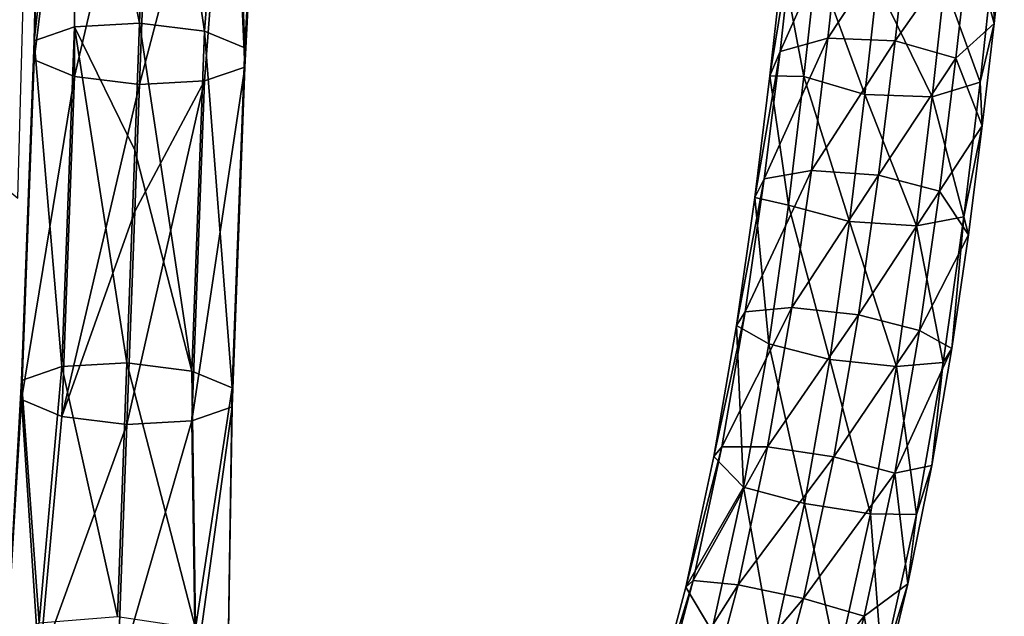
# Model space of a CAD drawing. Header units: millimetres. Extents: x -311 to 311, y 0 to 890.
# Tile 66 of 70: x 192 to 304, y 534 to 602. Entities that reach past the tile are written whole.
import ezdxf

# ---------------------------------------------------------------- set-up
doc = ezdxf.new("R2010")
doc.units = ezdxf.units.MM
doc.header["$LTSCALE"] = 81.481481
for name, color, linetype in [('15', 7, 'CONTINUOUS'), ('16', 7, 'CONTINUOUS'), ('84', 7, 'CONTINUOUS'), ('85', 7, 'CONTINUOUS'), ('92', 7, 'CONTINUOUS')]:
    doc.layers.add(name, color=color, linetype=linetype)

msp = doc.modelspace()

# ---------------------------------------------------------------- linework, layer by layer
at = {"layer": '15', "linetype": 'Continuous'}
for points in [[(213.26, 600.31, -475.71), (207.35, 639.56, -484.58), (205.92, 601.23, -473.49), (213.26, 600.31, -475.71)], [(216.17, 638.24, -488), (207.35, 639.56, -484.58), (213.26, 600.31, -475.71), (216.17, 638.24, -488)], [(217.8, 598.42, -481.67), (216.17, 638.24, -488), (213.26, 600.31, -475.71), (217.8, 598.42, -481.67)], [(219.84, 635.66, -496.46), (216.17, 638.24, -488), (217.8, 598.42, -481.67), (219.84, 635.66, -496.46)], [(216.18, 633.32, -504.99), (219.84, 635.66, -496.46), (217.8, 596.27, -489.09), (216.18, 633.32, -504.99)], [(217.8, 596.27, -489.09), (219.84, 635.66, -496.46), (217.8, 598.42, -481.67), (217.8, 596.27, -489.09)], [(207.35, 632.61, -508.6), (216.18, 633.32, -504.99), (205.92, 594.28, -497.51), (207.35, 632.61, -508.6)], [(205.92, 594.28, -497.51), (216.18, 633.32, -504.99), (213.26, 594.69, -495.14), (205.92, 594.28, -497.51)], [(213.26, 594.69, -495.14), (216.18, 633.32, -504.99), (217.8, 596.27, -489.09), (213.26, 594.69, -495.14)], [(211.83, 561.94, -464.61), (205.92, 601.23, -473.49), (205.38, 586.89, -469.34), (211.83, 561.94, -464.61)], [(213.26, 600.31, -475.71), (205.92, 601.23, -473.49), (211.83, 561.94, -464.61), (213.26, 600.31, -475.71)], [(216.37, 560.05, -470.57), (213.26, 600.31, -475.71), (211.83, 561.94, -464.61), (216.37, 560.05, -470.57)], [(217.8, 598.42, -481.67), (213.26, 600.31, -475.71), (216.37, 560.05, -470.57), (217.8, 598.42, -481.67)], [(217.8, 596.27, -489.09), (217.8, 598.42, -481.67), (216.37, 557.9, -477.99), (217.8, 596.27, -489.09)], [(216.37, 557.9, -477.99), (217.8, 598.42, -481.67), (216.37, 560.05, -470.57), (216.37, 557.9, -477.99)], [(213.26, 594.69, -495.14), (217.8, 596.27, -489.09), (211.83, 556.32, -484.04), (213.26, 594.69, -495.14)], [(211.83, 556.32, -484.04), (217.8, 596.27, -489.09), (216.37, 557.9, -477.99), (211.83, 556.32, -484.04)], [(205.39, 579.94, -493.36), (213.26, 594.69, -495.14), (204.49, 555.91, -486.4), (205.39, 579.94, -493.36)], [(204.49, 555.91, -486.4), (213.26, 594.69, -495.14), (211.83, 556.32, -484.04), (204.49, 555.91, -486.4)], [(205.92, 594.28, -497.51), (213.26, 594.69, -495.14), (205.39, 579.94, -493.36), (205.92, 594.28, -497.51)], [(204.49, 562.85, -462.39), (211.83, 561.94, -464.61), (205.38, 586.89, -469.34), (204.49, 562.85, -462.39)], [(212.25, 532.9, -457.53), (204.49, 562.85, -462.39), (203.42, 534.22, -454.11), (212.25, 532.9, -457.53)], [(211.83, 561.94, -464.61), (204.49, 562.85, -462.39), (212.25, 532.9, -457.53), (211.83, 561.94, -464.61)], [(216.37, 560.05, -470.57), (211.83, 561.94, -464.61), (212.25, 532.9, -457.53), (216.37, 560.05, -470.57)], [(215.91, 530.32, -465.99), (216.37, 560.05, -470.57), (212.25, 532.9, -457.53), (215.91, 530.32, -465.99)], [(216.37, 557.9, -477.99), (216.37, 560.05, -470.57), (215.91, 530.32, -465.99), (216.37, 557.9, -477.99)], [(211.83, 556.32, -484.04), (216.37, 557.9, -477.99), (212.25, 527.99, -474.51), (211.83, 556.32, -484.04)], [(212.25, 527.99, -474.51), (216.37, 557.9, -477.99), (215.91, 530.32, -465.99), (212.25, 527.99, -474.51)], [(204.49, 555.91, -486.4), (211.83, 556.32, -484.04), (203.42, 527.27, -478.12), (204.49, 555.91, -486.4)], [(203.42, 527.27, -478.12), (211.83, 556.32, -484.04), (212.25, 527.99, -474.51), (203.42, 527.27, -478.12)]]:
    msp.add_3dface(points, dxfattribs=at)
at = {"layer": '16', "linetype": 'Continuous'}
for points in [[(207.35, 639.56, -484.58), (198.52, 638.85, -488.19), (205.92, 601.23, -473.49), (207.35, 639.56, -484.58)], [(198.52, 638.85, -488.19), (194.86, 636.51, -496.72), (194.04, 599.23, -481.91), (198.52, 638.85, -488.19)], [(198.58, 600.82, -475.86), (198.52, 638.85, -488.19), (194.04, 599.23, -481.91), (198.58, 600.82, -475.86)], [(205.92, 601.23, -473.49), (198.52, 638.85, -488.19), (198.58, 600.82, -475.86), (205.92, 601.23, -473.49)], [(194.86, 636.51, -496.72), (198.53, 633.93, -505.18), (194.04, 597.09, -489.33), (194.86, 636.51, -496.72)], [(194.04, 599.23, -481.91), (194.86, 636.51, -496.72), (194.04, 597.09, -489.33), (194.04, 599.23, -481.91)], [(194.04, 597.09, -489.33), (198.53, 633.93, -505.18), (198.58, 595.19, -495.29), (194.04, 597.09, -489.33)], [(198.53, 633.93, -505.18), (207.35, 632.61, -508.6), (198.58, 595.19, -495.29), (198.53, 633.93, -505.18)], [(207.35, 632.61, -508.6), (205.92, 594.28, -497.51), (198.58, 595.19, -495.29), (207.35, 632.61, -508.6)], [(205.38, 586.89, -469.34), (205.92, 601.23, -473.49), (198.58, 600.82, -475.86), (205.38, 586.89, -469.34)], [(198.58, 600.82, -475.86), (194.04, 599.23, -481.91), (197.15, 562.44, -464.76), (198.58, 600.82, -475.86)], [(204.49, 562.85, -462.39), (198.58, 600.82, -475.86), (197.15, 562.44, -464.76), (204.49, 562.85, -462.39)], [(204.49, 562.85, -462.39), (205.38, 586.89, -469.34), (198.58, 600.82, -475.86), (204.49, 562.85, -462.39)], [(194.04, 599.23, -481.91), (194.04, 597.09, -489.33), (192.61, 560.86, -470.81), (194.04, 599.23, -481.91)], [(197.15, 562.44, -464.76), (194.04, 599.23, -481.91), (192.61, 560.86, -470.81), (197.15, 562.44, -464.76)], [(194.04, 597.09, -489.33), (198.58, 595.19, -495.29), (192.61, 558.72, -478.23), (194.04, 597.09, -489.33)], [(192.61, 560.86, -470.81), (194.04, 597.09, -489.33), (192.61, 558.72, -478.23), (192.61, 560.86, -470.81)], [(192.61, 558.72, -478.23), (198.58, 595.19, -495.29), (197.15, 556.82, -484.19), (192.61, 558.72, -478.23)], [(198.58, 595.19, -495.29), (205.92, 594.28, -497.51), (197.15, 556.82, -484.19), (198.58, 595.19, -495.29)], [(205.92, 594.28, -497.51), (205.39, 579.94, -493.36), (197.15, 556.82, -484.19), (205.92, 594.28, -497.51)], [(205.39, 579.94, -493.36), (204.49, 555.91, -486.4), (197.15, 556.82, -484.19), (205.39, 579.94, -493.36)], [(197.15, 562.44, -464.76), (192.61, 560.86, -470.81), (194.59, 533.51, -457.71), (197.15, 562.44, -464.76)], [(203.42, 534.22, -454.11), (197.15, 562.44, -464.76), (194.59, 533.51, -457.71), (203.42, 534.22, -454.11)], [(203.42, 534.22, -454.11), (204.49, 562.85, -462.39), (197.15, 562.44, -464.76), (203.42, 534.22, -454.11)], [(192.61, 560.86, -470.81), (192.61, 558.72, -478.23), (190.93, 531.18, -466.24), (192.61, 560.86, -470.81)], [(194.59, 533.51, -457.71), (192.61, 560.86, -470.81), (190.93, 531.18, -466.24), (194.59, 533.51, -457.71)], [(190.93, 531.18, -466.24), (192.61, 558.72, -478.23), (194.59, 528.59, -474.69), (190.93, 531.18, -466.24)], [(192.61, 558.72, -478.23), (197.15, 556.82, -484.19), (194.59, 528.59, -474.69), (192.61, 558.72, -478.23)], [(197.15, 556.82, -484.19), (204.49, 555.91, -486.4), (194.59, 528.59, -474.69), (197.15, 556.82, -484.19)], [(204.49, 555.91, -486.4), (203.42, 527.27, -478.12), (194.59, 528.59, -474.69), (204.49, 555.91, -486.4)]]:
    msp.add_3dface(points, dxfattribs=at)
at = {"layer": '84', "linetype": 'Continuous'}
for points in [[(302.35, 601.18, -171.75), (302.24, 607.98, -183.88), (303.5, 611.76, -177.29), (302.35, 601.18, -171.75)], [(277.05, 595.29, -173.57), (278.46, 607.94, -179.43), (280.9, 595.18, -180.95), (277.05, 595.29, -173.57)], [(280.9, 595.18, -180.95), (278.46, 607.94, -179.43), (282.31, 608.04, -187.42), (280.9, 595.18, -180.95)], [(280.9, 595.18, -180.95), (282.31, 608.04, -187.42), (287.77, 593.16, -183.87), (280.9, 595.18, -180.95)], [(287.77, 593.16, -183.87), (282.31, 608.04, -187.42), (289.14, 605.66, -190.16), (287.77, 593.16, -183.87)], [(300.77, 594.56, -177.14), (296.76, 605.64, -188.81), (302.24, 607.98, -183.88), (300.77, 594.56, -177.14)], [(300.77, 594.56, -177.14), (302.24, 607.98, -183.88), (302.35, 601.18, -171.75), (300.77, 594.56, -177.14)], [(287.77, 593.16, -183.87), (289.14, 605.66, -190.16), (295.36, 592.92, -182.42), (287.77, 593.16, -183.87)], [(295.36, 592.92, -182.42), (289.14, 605.66, -190.16), (296.76, 605.64, -188.81), (295.36, 592.92, -182.42)], [(295.36, 592.92, -182.42), (296.76, 605.64, -188.81), (300.77, 594.56, -177.14), (295.36, 592.92, -182.42)], [(301.02, 589.64, -167.02), (300.77, 594.56, -177.14), (302.35, 601.18, -171.75), (301.02, 589.64, -167.02)], [(275.36, 581.55, -168.79), (277.05, 595.29, -173.57), (279.15, 580.66, -175.66), (275.36, 581.55, -168.79)], [(279.15, 580.66, -175.66), (277.05, 595.29, -173.57), (280.9, 595.18, -180.95), (279.15, 580.66, -175.66)], [(279.15, 580.66, -175.66), (280.9, 595.18, -180.95), (286.04, 578.84, -178.65), (279.15, 580.66, -175.66)], [(286.04, 578.84, -178.65), (280.9, 595.18, -180.95), (287.77, 593.16, -183.87), (286.04, 578.84, -178.65)], [(298.93, 579.36, -171.6), (295.36, 592.92, -182.42), (300.77, 594.56, -177.14), (298.93, 579.36, -171.6)], [(298.93, 579.36, -171.6), (300.77, 594.56, -177.14), (301.02, 589.64, -167.02), (298.93, 579.36, -171.6)], [(286.04, 578.84, -178.65), (287.77, 593.16, -183.87), (293.6, 578.34, -177.1), (286.04, 578.84, -178.65)], [(293.6, 578.34, -177.1), (287.77, 593.16, -183.87), (295.36, 592.92, -182.42), (293.6, 578.34, -177.1)], [(293.6, 578.34, -177.1), (295.36, 592.92, -182.42), (298.93, 579.36, -171.6), (293.6, 578.34, -177.1)], [(299.45, 577.33, -163.02), (298.93, 579.36, -171.6), (301.02, 589.64, -167.02), (299.45, 577.33, -163.02)], [(273.28, 567.08, -164.98), (275.36, 581.55, -168.79), (276.92, 565.03, -171.47), (273.28, 567.08, -164.98)], [(276.92, 565.03, -171.47), (275.36, 581.55, -168.79), (279.15, 580.66, -175.66), (276.92, 565.03, -171.47)], [(276.92, 565.03, -171.47), (279.15, 580.66, -175.66), (283.82, 563.26, -174.48), (276.92, 565.03, -171.47)], [(283.82, 563.26, -174.48), (279.15, 580.66, -175.66), (286.04, 578.84, -178.65), (283.82, 563.26, -174.48)], [(296.59, 562.92, -167.2), (293.6, 578.34, -177.1), (298.93, 579.36, -171.6), (296.59, 562.92, -167.2)], [(296.59, 562.92, -167.2), (298.93, 579.36, -171.6), (297.58, 564.47, -159.72), (296.59, 562.92, -167.2)], [(297.58, 564.47, -159.72), (298.93, 579.36, -171.6), (299.45, 577.33, -163.02), (297.58, 564.47, -159.72)], [(283.82, 563.26, -174.48), (286.04, 578.84, -178.65), (291.33, 562.45, -172.85), (283.82, 563.26, -174.48)], [(291.33, 562.45, -172.85), (286.04, 578.84, -178.65), (293.6, 578.34, -177.1), (291.33, 562.45, -172.85)], [(291.33, 562.45, -172.85), (293.6, 578.34, -177.1), (296.59, 562.92, -167.2), (291.33, 562.45, -172.85)], [(270.71, 552.28, -162.04), (273.28, 567.08, -164.98), (274.08, 548.82, -168.3), (270.71, 552.28, -162.04)], [(274.08, 548.82, -168.3), (273.28, 567.08, -164.98), (276.92, 565.03, -171.47), (274.08, 548.82, -168.3)], [(274.08, 548.82, -168.3), (276.92, 565.03, -171.47), (280.96, 546.98, -171.3), (274.08, 548.82, -168.3)], [(280.96, 546.98, -171.3), (276.92, 565.03, -171.47), (283.82, 563.26, -174.48), (280.96, 546.98, -171.3)], [(295.33, 551.26, -157.03), (296.59, 562.92, -167.2), (297.58, 564.47, -159.72), (295.33, 551.26, -157.03)], [(280.96, 546.98, -171.3), (283.82, 563.26, -174.48), (288.41, 545.8, -169.59), (280.96, 546.98, -171.3)], [(288.41, 545.8, -169.59), (283.82, 563.26, -174.48), (291.33, 562.45, -172.85), (288.41, 545.8, -169.59)], [(288.41, 545.8, -169.59), (291.33, 562.45, -172.85), (293.58, 545.74, -163.84), (288.41, 545.8, -169.59)], [(293.58, 545.74, -163.84), (291.33, 562.45, -172.85), (296.59, 562.92, -167.2), (293.58, 545.74, -163.84)], [(293.58, 545.74, -163.84), (296.59, 562.92, -167.2), (295.33, 551.26, -157.03), (293.58, 545.74, -163.84)], [(267.56, 537.52, -159.87), (270.71, 552.28, -162.04), (274.08, 548.82, -168.3), (267.56, 537.52, -159.87)], [(292.63, 537.91, -154.91), (293.58, 545.74, -163.84), (295.33, 551.26, -157.03), (292.63, 537.91, -154.91)], [(270.49, 532.6, -166.04), (267.56, 537.52, -159.87), (274.08, 548.82, -168.3), (270.49, 532.6, -166.04)], [(270.49, 532.6, -166.04), (274.08, 548.82, -168.3), (277.33, 530.55, -169.01), (270.49, 532.6, -166.04)], [(277.33, 530.55, -169.01), (274.08, 548.82, -168.3), (280.96, 546.98, -171.3), (277.33, 530.55, -169.01)], [(277.33, 530.55, -169.01), (280.96, 546.98, -171.3), (284.68, 528.92, -167.23), (277.33, 530.55, -169.01)], [(284.68, 528.92, -167.23), (280.96, 546.98, -171.3), (288.41, 545.8, -169.59), (284.68, 528.92, -167.23)], [(284.68, 528.92, -167.23), (288.41, 545.8, -169.59), (289.73, 528.34, -161.4), (284.68, 528.92, -167.23)], [(289.73, 528.34, -161.4), (288.41, 545.8, -169.59), (293.58, 545.74, -163.84), (289.73, 528.34, -161.4)], [(289.73, 528.34, -161.4), (293.58, 545.74, -163.84), (292.63, 537.91, -154.91), (289.73, 528.34, -161.4)], [(289.41, 524.6, -153.28), (289.73, 528.34, -161.4), (292.63, 537.91, -154.91), (289.41, 524.6, -153.28)], [(263.76, 523.2, -158.36), (267.56, 537.52, -159.87), (270.49, 532.6, -166.04), (263.76, 523.2, -158.36)]]:
    msp.add_3dface(points, dxfattribs=at)
at = {"layer": '85', "linetype": 'Continuous'}
for points in [[(283.59, 599.52, -161.12), (285.15, 613.55, -167.63), (278.2, 598.01, -166.45), (283.59, 599.52, -161.12)], [(278.2, 598.01, -166.45), (285.15, 613.55, -167.63), (279.69, 611.43, -172.67), (278.2, 598.01, -166.45)], [(283.59, 599.52, -161.12), (292.76, 613.47, -166.24), (285.15, 613.55, -167.63), (283.59, 599.52, -161.12)], [(291.18, 599.23, -159.64), (292.76, 613.47, -166.24), (283.59, 599.52, -161.12), (291.18, 599.23, -159.64)], [(291.18, 599.23, -159.64), (299.6, 611.22, -169.05), (292.76, 613.47, -166.24), (291.18, 599.23, -159.64)], [(278.46, 607.94, -179.43), (277.05, 595.29, -173.57), (279.69, 611.43, -172.67), (278.46, 607.94, -179.43)], [(277.05, 595.29, -173.57), (278.2, 598.01, -166.45), (279.69, 611.43, -172.67), (277.05, 595.29, -173.57)], [(298.05, 597.26, -162.59), (299.6, 611.22, -169.05), (291.18, 599.23, -159.64), (298.05, 597.26, -162.59)], [(298.05, 597.26, -162.59), (302.35, 601.18, -171.75), (299.6, 611.22, -169.05), (298.05, 597.26, -162.59)], [(302.35, 601.18, -171.75), (303.5, 611.76, -177.29), (299.6, 611.22, -169.05), (302.35, 601.18, -171.75)], [(301.02, 589.64, -167.02), (302.35, 601.18, -171.75), (298.05, 597.26, -162.59), (301.02, 589.64, -167.02)], [(281.75, 584.59, -155.92), (283.59, 599.52, -161.12), (276.42, 583.63, -161.45), (281.75, 584.59, -155.92)], [(276.42, 583.63, -161.45), (283.59, 599.52, -161.12), (278.2, 598.01, -166.45), (276.42, 583.63, -161.45)], [(281.75, 584.59, -155.92), (291.18, 599.23, -159.64), (283.59, 599.52, -161.12), (281.75, 584.59, -155.92)], [(289.31, 584.07, -154.36), (291.18, 599.23, -159.64), (281.75, 584.59, -155.92), (289.31, 584.07, -154.36)], [(289.31, 584.07, -154.36), (298.05, 597.26, -162.59), (291.18, 599.23, -159.64), (289.31, 584.07, -154.36)], [(277.05, 595.29, -173.57), (275.36, 581.55, -168.79), (278.2, 598.01, -166.45), (277.05, 595.29, -173.57)], [(275.36, 581.55, -168.79), (276.42, 583.63, -161.45), (278.2, 598.01, -166.45), (275.36, 581.55, -168.79)], [(296.2, 582.25, -157.36), (298.05, 597.26, -162.59), (289.31, 584.07, -154.36), (296.2, 582.25, -157.36)], [(296.2, 582.25, -157.36), (301.02, 589.64, -167.02), (298.05, 597.26, -162.59), (296.2, 582.25, -157.36)], [(299.45, 577.33, -163.02), (301.02, 589.64, -167.02), (296.2, 582.25, -157.36), (299.45, 577.33, -163.02)], [(279.52, 569.1, -151.84), (281.75, 584.59, -155.92), (274.27, 568.64, -157.5), (279.52, 569.1, -151.84)], [(274.27, 568.64, -157.5), (281.75, 584.59, -155.92), (276.42, 583.63, -161.45), (274.27, 568.64, -157.5)], [(279.52, 569.1, -151.84), (289.31, 584.07, -154.36), (281.75, 584.59, -155.92), (279.52, 569.1, -151.84)], [(275.36, 581.55, -168.79), (273.28, 567.08, -164.98), (276.42, 583.63, -161.45), (275.36, 581.55, -168.79)], [(273.28, 567.08, -164.98), (274.27, 568.64, -157.5), (276.42, 583.63, -161.45), (273.28, 567.08, -164.98)], [(287.04, 568.3, -150.21), (289.31, 584.07, -154.36), (279.52, 569.1, -151.84), (287.04, 568.3, -150.21)], [(287.04, 568.3, -150.21), (296.2, 582.25, -157.36), (289.31, 584.07, -154.36), (287.04, 568.3, -150.21)], [(293.94, 566.53, -153.22), (296.2, 582.25, -157.36), (287.04, 568.3, -150.21), (293.94, 566.53, -153.22)], [(293.94, 566.53, -153.22), (299.45, 577.33, -163.02), (296.2, 582.25, -157.36), (293.94, 566.53, -153.22)], [(297.58, 564.47, -159.72), (299.45, 577.33, -163.02), (293.94, 566.53, -153.22), (297.58, 564.47, -159.72)], [(276.8, 553.39, -148.72), (279.52, 569.1, -151.84), (271.62, 553.39, -154.47), (276.8, 553.39, -148.72)], [(271.62, 553.39, -154.47), (279.52, 569.1, -151.84), (274.27, 568.64, -157.5), (271.62, 553.39, -154.47)], [(276.8, 553.39, -148.72), (287.04, 568.3, -150.21), (279.52, 569.1, -151.84), (276.8, 553.39, -148.72)], [(273.28, 567.08, -164.98), (270.71, 552.28, -162.04), (274.27, 568.64, -157.5), (273.28, 567.08, -164.98)], [(270.71, 552.28, -162.04), (271.62, 553.39, -154.47), (274.27, 568.64, -157.5), (270.71, 552.28, -162.04)], [(284.26, 552.25, -147.02), (287.04, 568.3, -150.21), (276.8, 553.39, -148.72), (284.26, 552.25, -147.02)], [(284.26, 552.25, -147.02), (293.94, 566.53, -153.22), (287.04, 568.3, -150.21), (284.26, 552.25, -147.02)], [(291.14, 550.42, -150.02), (293.94, 566.53, -153.22), (284.26, 552.25, -147.02), (291.14, 550.42, -150.02)], [(291.14, 550.42, -150.02), (297.58, 564.47, -159.72), (293.94, 566.53, -153.22), (291.14, 550.42, -150.02)], [(295.33, 551.26, -157.03), (297.58, 564.47, -159.72), (291.14, 550.42, -150.02), (295.33, 551.26, -157.03)], [(270.71, 552.28, -162.04), (267.56, 537.52, -159.87), (271.62, 553.39, -154.47), (270.71, 552.28, -162.04)], [(267.56, 537.52, -159.87), (268.4, 538.27, -152.25), (271.62, 553.39, -154.47), (267.56, 537.52, -159.87)], [(273.47, 537.79, -146.43), (276.8, 553.39, -148.72), (268.4, 538.27, -152.25), (273.47, 537.79, -146.43)], [(268.4, 538.27, -152.25), (276.8, 553.39, -148.72), (271.62, 553.39, -154.47), (268.4, 538.27, -152.25)], [(273.47, 537.79, -146.43), (284.26, 552.25, -147.02), (276.8, 553.39, -148.72), (273.47, 537.79, -146.43)], [(280.84, 536.26, -144.67), (284.26, 552.25, -147.02), (273.47, 537.79, -146.43), (280.84, 536.26, -144.67)], [(280.84, 536.26, -144.67), (291.14, 550.42, -150.02), (284.26, 552.25, -147.02), (280.84, 536.26, -144.67)], [(292.63, 537.91, -154.91), (295.33, 551.26, -157.03), (291.14, 550.42, -150.02), (292.63, 537.91, -154.91)], [(287.7, 534.27, -147.64), (291.14, 550.42, -150.02), (280.84, 536.26, -144.67), (287.7, 534.27, -147.64)], [(287.7, 534.27, -147.64), (292.63, 537.91, -154.91), (291.14, 550.42, -150.02), (287.7, 534.27, -147.64)], [(267.56, 537.52, -159.87), (263.76, 523.2, -158.36), (268.4, 538.27, -152.25), (267.56, 537.52, -159.87)], [(263.76, 523.2, -158.36), (264.51, 523.64, -150.7), (268.4, 538.27, -152.25), (263.76, 523.2, -158.36)], [(264.51, 523.64, -150.7), (273.47, 537.79, -146.43), (268.4, 538.27, -152.25), (264.51, 523.64, -150.7)], [(269.45, 522.68, -144.83), (273.47, 537.79, -146.43), (264.51, 523.64, -150.7), (269.45, 522.68, -144.83)], [(269.45, 522.68, -144.83), (280.84, 536.26, -144.67), (273.47, 537.79, -146.43), (269.45, 522.68, -144.83)], [(289.41, 524.6, -153.28), (292.63, 537.91, -154.91), (287.7, 534.27, -147.64), (289.41, 524.6, -153.28)], [(276.69, 520.67, -143.02), (280.84, 536.26, -144.67), (269.45, 522.68, -144.83), (276.69, 520.67, -143.02)], [(276.69, 520.67, -143.02), (287.7, 534.27, -147.64), (280.84, 536.26, -144.67), (276.69, 520.67, -143.02)], [(283.47, 518.4, -145.96), (287.7, 534.27, -147.64), (276.69, 520.67, -143.02), (283.47, 518.4, -145.96)], [(283.47, 518.4, -145.96), (289.41, 524.6, -153.28), (287.7, 534.27, -147.64), (283.47, 518.4, -145.96)]]:
    msp.add_3dface(points, dxfattribs=at)
at = {"layer": '92', "linetype": 'Continuous'}
msp.add_3dface([(192.19, 581.47, -466.78), (192.88, 606.24, -478.64), (167.46, 602, -491.39), (192.19, 581.47, -466.78)], dxfattribs=at)

doc.saveas('drawing.dxf')
